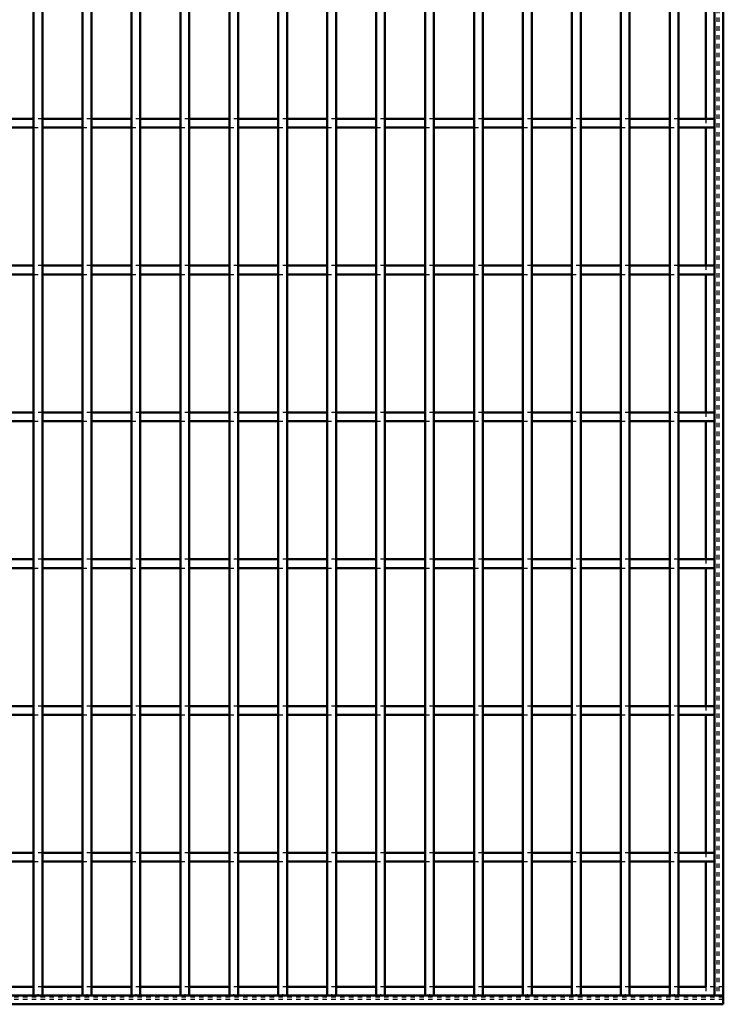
# Model space of a CAD drawing. Header units: millimetres. Extents: x -796 to 511, y -500 to 878.
# Tile 14 of 27: x 290 to 450, y -500 to -276. Entities that reach past the tile are written whole.
import ezdxf

# ---------------------------------------------------------------- set-up
doc = ezdxf.new("R2010")
doc.units = ezdxf.units.MM
doc.linetypes.add('Dashed', pattern=[2, 1, -1])
for name, color, linetype, lineweight in [('2d ConnectionPoints', 7, 'Continuous', 50), ('AM_0', 7, 'Continuous', 50), ('AM_9', 6, 'Dashed', 25)]:
    doc.layers.add(name, color=color, linetype=linetype, lineweight=lineweight)

# ---------------------------------------------------------------- blocks, each defined once
blk = doc.blocks.new('1_40odmj0ux6v79ebci4f54s10a________0_in_LPP230331121190010003500_4')
at = {"layer": 'AM_0'}
for p, q in [((448, 498), (448, -498)), ((450, 498), (450, -498)), ((446.05, -267.64), (446.05, -298.97)), ((446.05, -300.97), (446.05, -332.3)), ((446.05, -334.3), (446.05, -365.63)), ((446.05, -367.63), (446.05, -398.96)), ((446.05, -400.96), (446.05, -432.29)), ((446.05, -434.29), (446.05, -465.62)), ((446.05, -467.62), (446.05, -496.05)), ((448, -498), (450, -498))]:
    blk.add_line(p, q, dxfattribs=at)
at = {"layer": 'AM_9'}
for p, q in [((448.55, 498), (448.55, -498)), ((448.99, 498), (448.99, -498)), ((446.05, -298.97), (446.05, -300.97)), ((446.05, -332.3), (446.05, -334.3)), ((446.05, -365.63), (446.05, -367.63)), ((446.05, -398.96), (446.05, -400.96)), ((446.05, -432.29), (446.05, -434.29)), ((446.05, -465.62), (446.05, -467.62)), ((446.05, -496.05), (446.05, -498))]:
    blk.add_line(p, q, dxfattribs=at)
blk = doc.blocks.new('2_is5ikox3ekx18drblcbp4dkxb________0_in_LPP230331121190010003500_4')
at = {"layer": 'AM_0'}
for p, q in [((293.415, -496.05), (284.305, -496.05)), ((304.525, -496.05), (295.415, -496.05)), ((315.635, -496.05), (306.525, -496.05)), ((326.745, -496.05), (317.635, -496.05)), ((337.855, -496.05), (328.745, -496.05)), ((348.965, -496.05), (339.855, -496.05)), ((360.075, -496.05), (350.965, -496.05)), ((371.185, -496.05), (362.075, -496.05)), ((382.295, -496.05), (373.185, -496.05)), ((393.405, -496.05), (384.295, -496.05)), ((404.515, -496.05), (395.405, -496.05)), ((415.625, -496.05), (406.515, -496.05)), ((426.735, -496.05), (417.625, -496.05)), ((437.845, -496.05), (428.735, -496.05)), ((446.05, -496.05), (439.845, -496.05)), ((450, -498), (-450, -498)), ((450, -498), (450, -500)), ((450, -500), (-450, -500))]:
    blk.add_line(p, q, dxfattribs=at)
at = {"layer": 'AM_9'}
for p, q in [((295.415, -496.05), (293.415, -496.05)), ((306.525, -496.05), (304.525, -496.05)), ((317.635, -496.05), (315.635, -496.05)), ((328.745, -496.05), (326.745, -496.05)), ((339.855, -496.05), (337.855, -496.05)), ((350.965, -496.05), (348.965, -496.05)), ((362.075, -496.05), (360.075, -496.05)), ((373.185, -496.05), (371.185, -496.05)), ((384.295, -496.05), (382.295, -496.05)), ((395.405, -496.05), (393.405, -496.05)), ((406.515, -496.05), (404.515, -496.05)), ((417.625, -496.05), (415.625, -496.05)), ((428.735, -496.05), (426.735, -496.05)), ((439.845, -496.05), (437.845, -496.05)), ((450, -496.05), (446.05, -496.05)), ((450, -498.4), (-450, -498.4)), ((450, -498.922), (-450, -498.922))]:
    blk.add_line(p, q, dxfattribs=at)
blk = doc.blocks.new('69_3yhtblfre09hs31s9fzbc9l5a________0_in_LPP230331121190010003500_4')
at = {"layer": 'AM_0'}
for p, q in [((293.415, -498), (293.415, 498)), ((295.415, -498), (295.415, 498)), ((295.415, -498), (293.415, -498))]:
    blk.add_line(p, q, dxfattribs=at)
blk = doc.blocks.new('70_r3bh4hxsmtfxdrrygan9lxhde________0_in_LPP230331121190010003500_4')
at = {"layer": 'AM_0'}
for p, q in [((304.525, -498), (304.525, 498)), ((306.525, -498), (306.525, 498)), ((306.525, -498), (304.525, -498))]:
    blk.add_line(p, q, dxfattribs=at)
blk = doc.blocks.new('71_bnfs3bmizzqredvyvae2djkjf________0_in_LPP230331121190010003500_4')
at = {"layer": 'AM_0'}
for p, q in [((315.635, -498), (315.635, 498)), ((317.635, -498), (317.635, 498)), ((317.635, -498), (315.635, -498))]:
    blk.add_line(p, q, dxfattribs=at)
blk = doc.blocks.new('72_hnqb1soem6t7r7q8e3s7ugkta________0_in_LPP230331121190010003500_4')
at = {"layer": 'AM_0'}
for p, q in [((326.745, -498), (326.745, 498)), ((328.745, -498), (328.745, 498)), ((328.745, -498), (326.745, -498))]:
    blk.add_line(p, q, dxfattribs=at)
blk = doc.blocks.new('73_qgb9qksfhwg1kcth3u7efjifd________0_in_LPP230331121190010003500_4')
at = {"layer": 'AM_0'}
for p, q in [((337.855, -498), (337.855, 498)), ((339.855, -498), (339.855, 498)), ((339.855, -498), (337.855, -498))]:
    blk.add_line(p, q, dxfattribs=at)
blk = doc.blocks.new('74_rdumq1nn7h4gfn5fxisrzrnjc________0_in_LPP230331121190010003500_4')
at = {"layer": 'AM_0'}
for p, q in [((348.965, -498), (348.965, 498)), ((350.965, -498), (350.965, 498)), ((350.965, -498), (348.965, -498))]:
    blk.add_line(p, q, dxfattribs=at)
blk = doc.blocks.new('75_zspz8n4o71oneq37mybhppvqd________0_in_LPP230331121190010003500_4')
at = {"layer": 'AM_0'}
for p, q in [((360.075, -498), (360.075, 498)), ((362.075, -498), (362.075, 498)), ((362.075, -498), (360.075, -498))]:
    blk.add_line(p, q, dxfattribs=at)
blk = doc.blocks.new('76_sra31de1ub8rxn562c1cqks9t________0_in_LPP230331121190010003500_4')
at = {"layer": 'AM_0'}
for p, q in [((371.185, -498), (371.185, 498)), ((373.185, -498), (373.185, 498)), ((373.185, -498), (371.185, -498))]:
    blk.add_line(p, q, dxfattribs=at)
blk = doc.blocks.new('77_clbumitkx56hgpaxwyla1h75r________0_in_LPP230331121190010003500_4')
at = {"layer": 'AM_0'}
for p, q in [((382.295, -498), (382.295, 498)), ((384.295, -498), (384.295, 498)), ((384.295, -498), (382.295, -498))]:
    blk.add_line(p, q, dxfattribs=at)
blk = doc.blocks.new('78_0rlfzkskt0pwzt31tzxtsg59h________0_in_LPP230331121190010003500_4')
at = {"layer": 'AM_0'}
for p, q in [((393.405, -498), (393.405, 498)), ((395.405, -498), (395.405, 498)), ((395.405, -498), (393.405, -498))]:
    blk.add_line(p, q, dxfattribs=at)
blk = doc.blocks.new('79_qsc8syzgo2mruw38r4udfx5sr________0_in_LPP230331121190010003500_4')
at = {"layer": 'AM_0'}
for p, q in [((404.515, -498), (404.515, 498)), ((406.515, -498), (406.515, 498)), ((406.515, -498), (404.515, -498))]:
    blk.add_line(p, q, dxfattribs=at)
blk = doc.blocks.new('80_bmh74vh5psmtuev0xwz5l2b0l________0_in_LPP230331121190010003500_4')
at = {"layer": 'AM_0'}
for p, q in [((415.625, -498), (415.625, 498)), ((417.625, -498), (417.625, 498)), ((417.625, -498), (415.625, -498))]:
    blk.add_line(p, q, dxfattribs=at)
blk = doc.blocks.new('81_zyzqxjmnhi4lwia86prd5wjin________0_in_LPP230331121190010003500_4')
at = {"layer": 'AM_0'}
for p, q in [((426.735, -498), (426.735, 498)), ((428.735, -498), (428.735, 498)), ((428.735, -498), (426.735, -498))]:
    blk.add_line(p, q, dxfattribs=at)
blk = doc.blocks.new('82_wepu4ekf3xw0j4miw87dryeoj________0_in_LPP230331121190010003500_4')
at = {"layer": 'AM_0'}
for p, q in [((437.845, -498), (437.845, 498)), ((439.845, -498), (439.845, 498)), ((439.845, -498), (437.845, -498))]:
    blk.add_line(p, q, dxfattribs=at)
blk = doc.blocks.new('84_hfdgjpbld3xhvthrwjq5u7c3x________0_in_LPP230331121190010003500_4')
at = {"layer": 'AM_0'}
for p, q in [((293.415, -465.62), (284.305, -465.62)), ((293.415, -465.62), (293.415, -467.62)), ((304.525, -465.62), (295.415, -465.62)), ((295.415, -467.62), (295.415, -465.62)), ((304.525, -465.62), (304.525, -467.62)), ((315.635, -465.62), (306.525, -465.62)), ((306.525, -467.62), (306.525, -465.62)), ((315.635, -465.62), (315.635, -467.62)), ((326.745, -465.62), (317.635, -465.62)), ((317.635, -467.62), (317.635, -465.62)), ((326.745, -465.62), (326.745, -467.62)), ((337.855, -465.62), (328.745, -465.62)), ((328.745, -467.62), (328.745, -465.62)), ((337.855, -465.62), (337.855, -467.62)), ((348.965, -465.62), (339.855, -465.62)), ((339.855, -467.62), (339.855, -465.62)), ((348.965, -465.62), (348.965, -467.62)), ((360.075, -465.62), (350.965, -465.62)), ((350.965, -467.62), (350.965, -465.62)), ((360.075, -465.62), (360.075, -467.62)), ((371.185, -465.62), (362.075, -465.62)), ((362.075, -467.62), (362.075, -465.62)), ((371.185, -465.62), (371.185, -467.62)), ((382.295, -465.62), (373.185, -465.62)), ((373.185, -467.62), (373.185, -465.62)), ((382.295, -465.62), (382.295, -467.62)), ((393.405, -465.62), (384.295, -465.62)), ((384.295, -467.62), (384.295, -465.62)), ((393.405, -465.62), (393.405, -467.62)), ((404.515, -465.62), (395.405, -465.62)), ((395.405, -467.62), (395.405, -465.62)), ((404.515, -465.62), (404.515, -467.62)), ((415.625, -465.62), (406.515, -465.62)), ((406.515, -467.62), (406.515, -465.62)), ((415.625, -465.62), (415.625, -467.62)), ((426.735, -465.62), (417.625, -465.62)), ((417.625, -467.62), (417.625, -465.62)), ((426.735, -465.62), (426.735, -467.62)), ((437.845, -465.62), (428.735, -465.62)), ((428.735, -467.62), (428.735, -465.62)), ((437.845, -465.62), (437.845, -467.62)), ((448, -465.62), (439.845, -465.62)), ((439.845, -467.62), (439.845, -465.62)), ((448, -465.62), (448, -467.62)), ((293.415, -467.62), (284.305, -467.62)), ((304.525, -467.62), (295.415, -467.62)), ((315.635, -467.62), (306.525, -467.62)), ((326.745, -467.62), (317.635, -467.62)), ((337.855, -467.62), (328.745, -467.62)), ((348.965, -467.62), (339.855, -467.62)), ((360.075, -467.62), (350.965, -467.62)), ((371.185, -467.62), (362.075, -467.62)), ((382.295, -467.62), (373.185, -467.62)), ((393.405, -467.62), (384.295, -467.62)), ((404.515, -467.62), (395.405, -467.62)), ((415.625, -467.62), (406.515, -467.62)), ((426.735, -467.62), (417.625, -467.62)), ((437.845, -467.62), (428.735, -467.62)), ((448, -467.62), (439.845, -467.62))]:
    blk.add_line(p, q, dxfattribs=at)
at = {"layer": 'AM_9'}
for p, q in [((295.415, -465.62), (293.415, -465.62)), ((306.525, -465.62), (304.525, -465.62)), ((317.635, -465.62), (315.635, -465.62)), ((328.745, -465.62), (326.745, -465.62)), ((339.855, -465.62), (337.855, -465.62)), ((350.965, -465.62), (348.965, -465.62)), ((362.075, -465.62), (360.075, -465.62)), ((373.185, -465.62), (371.185, -465.62)), ((384.295, -465.62), (382.295, -465.62)), ((395.405, -465.62), (393.405, -465.62)), ((406.515, -465.62), (404.515, -465.62)), ((417.625, -465.62), (415.625, -465.62)), ((428.735, -465.62), (426.735, -465.62)), ((439.845, -465.62), (437.845, -465.62)), ((293.415, -467.62), (295.415, -467.62)), ((304.525, -467.62), (306.525, -467.62)), ((315.635, -467.62), (317.635, -467.62)), ((326.745, -467.62), (328.745, -467.62)), ((337.855, -467.62), (339.855, -467.62)), ((348.965, -467.62), (350.965, -467.62)), ((360.075, -467.62), (362.075, -467.62)), ((371.185, -467.62), (373.185, -467.62)), ((382.295, -467.62), (384.295, -467.62)), ((393.405, -467.62), (395.405, -467.62)), ((404.515, -467.62), (406.515, -467.62)), ((415.625, -467.62), (417.625, -467.62)), ((426.735, -467.62), (428.735, -467.62)), ((437.845, -467.62), (439.845, -467.62))]:
    blk.add_line(p, q, dxfattribs=at)
blk = doc.blocks.new('85_ftmf0zpv3ddmtoz2fnhu69npn________0_in_LPP230331121190010003500_4')
at = {"layer": 'AM_0'}
for p, q in [((293.415, -432.29), (284.305, -432.29)), ((293.415, -432.29), (293.415, -434.29)), ((304.525, -432.29), (295.415, -432.29)), ((295.415, -434.29), (295.415, -432.29)), ((304.525, -432.29), (304.525, -434.29)), ((315.635, -432.29), (306.525, -432.29)), ((306.525, -434.29), (306.525, -432.29)), ((315.635, -432.29), (315.635, -434.29)), ((326.745, -432.29), (317.635, -432.29)), ((317.635, -434.29), (317.635, -432.29)), ((326.745, -432.29), (326.745, -434.29)), ((337.855, -432.29), (328.745, -432.29)), ((328.745, -434.29), (328.745, -432.29)), ((337.855, -432.29), (337.855, -434.29)), ((348.965, -432.29), (339.855, -432.29)), ((339.855, -434.29), (339.855, -432.29)), ((348.965, -432.29), (348.965, -434.29)), ((360.075, -432.29), (350.965, -432.29)), ((350.965, -434.29), (350.965, -432.29)), ((360.075, -432.29), (360.075, -434.29)), ((371.185, -432.29), (362.075, -432.29)), ((362.075, -434.29), (362.075, -432.29)), ((371.185, -432.29), (371.185, -434.29)), ((382.295, -432.29), (373.185, -432.29)), ((373.185, -434.29), (373.185, -432.29)), ((382.295, -432.29), (382.295, -434.29)), ((393.405, -432.29), (384.295, -432.29)), ((384.295, -434.29), (384.295, -432.29)), ((393.405, -432.29), (393.405, -434.29)), ((404.515, -432.29), (395.405, -432.29)), ((395.405, -434.29), (395.405, -432.29)), ((404.515, -432.29), (404.515, -434.29)), ((415.625, -432.29), (406.515, -432.29)), ((406.515, -434.29), (406.515, -432.29)), ((415.625, -432.29), (415.625, -434.29)), ((426.735, -432.29), (417.625, -432.29)), ((417.625, -434.29), (417.625, -432.29)), ((426.735, -432.29), (426.735, -434.29)), ((437.845, -432.29), (428.735, -432.29)), ((428.735, -434.29), (428.735, -432.29)), ((437.845, -432.29), (437.845, -434.29)), ((448, -432.29), (439.845, -432.29)), ((439.845, -434.29), (439.845, -432.29)), ((448, -432.29), (448, -434.29)), ((293.415, -434.29), (284.305, -434.29)), ((304.525, -434.29), (295.415, -434.29)), ((315.635, -434.29), (306.525, -434.29)), ((326.745, -434.29), (317.635, -434.29)), ((337.855, -434.29), (328.745, -434.29)), ((348.965, -434.29), (339.855, -434.29)), ((360.075, -434.29), (350.965, -434.29)), ((371.185, -434.29), (362.075, -434.29)), ((382.295, -434.29), (373.185, -434.29)), ((393.405, -434.29), (384.295, -434.29)), ((404.515, -434.29), (395.405, -434.29)), ((415.625, -434.29), (406.515, -434.29)), ((426.735, -434.29), (417.625, -434.29)), ((437.845, -434.29), (428.735, -434.29)), ((448, -434.29), (439.845, -434.29))]:
    blk.add_line(p, q, dxfattribs=at)
at = {"layer": 'AM_9'}
for p, q in [((295.415, -432.29), (293.415, -432.29)), ((306.525, -432.29), (304.525, -432.29)), ((317.635, -432.29), (315.635, -432.29)), ((328.745, -432.29), (326.745, -432.29)), ((339.855, -432.29), (337.855, -432.29)), ((350.965, -432.29), (348.965, -432.29)), ((362.075, -432.29), (360.075, -432.29)), ((373.185, -432.29), (371.185, -432.29)), ((384.295, -432.29), (382.295, -432.29)), ((395.405, -432.29), (393.405, -432.29)), ((406.515, -432.29), (404.515, -432.29)), ((417.625, -432.29), (415.625, -432.29)), ((428.735, -432.29), (426.735, -432.29)), ((439.845, -432.29), (437.845, -432.29)), ((293.415, -434.29), (295.415, -434.29)), ((304.525, -434.29), (306.525, -434.29)), ((315.635, -434.29), (317.635, -434.29)), ((326.745, -434.29), (328.745, -434.29)), ((337.855, -434.29), (339.855, -434.29)), ((348.965, -434.29), (350.965, -434.29)), ((360.075, -434.29), (362.075, -434.29)), ((371.185, -434.29), (373.185, -434.29)), ((382.295, -434.29), (384.295, -434.29)), ((393.405, -434.29), (395.405, -434.29)), ((404.515, -434.29), (406.515, -434.29)), ((415.625, -434.29), (417.625, -434.29)), ((426.735, -434.29), (428.735, -434.29)), ((437.845, -434.29), (439.845, -434.29))]:
    blk.add_line(p, q, dxfattribs=at)
blk = doc.blocks.new('86_b2mxz0r0o659g9f2am7lqc24n________0_in_LPP230331121190010003500_4')
at = {"layer": 'AM_0'}
for p, q in [((293.415, -398.96), (284.305, -398.96)), ((293.415, -398.96), (293.415, -400.96)), ((304.525, -398.96), (295.415, -398.96)), ((295.415, -400.96), (295.415, -398.96)), ((304.525, -398.96), (304.525, -400.96)), ((315.635, -398.96), (306.525, -398.96)), ((306.525, -400.96), (306.525, -398.96)), ((315.635, -398.96), (315.635, -400.96)), ((326.745, -398.96), (317.635, -398.96)), ((317.635, -400.96), (317.635, -398.96)), ((326.745, -398.96), (326.745, -400.96)), ((337.855, -398.96), (328.745, -398.96)), ((328.745, -400.96), (328.745, -398.96)), ((337.855, -398.96), (337.855, -400.96)), ((348.965, -398.96), (339.855, -398.96)), ((339.855, -400.96), (339.855, -398.96)), ((348.965, -398.96), (348.965, -400.96)), ((360.075, -398.96), (350.965, -398.96)), ((350.965, -400.96), (350.965, -398.96)), ((360.075, -398.96), (360.075, -400.96)), ((371.185, -398.96), (362.075, -398.96)), ((362.075, -400.96), (362.075, -398.96)), ((371.185, -398.96), (371.185, -400.96)), ((382.295, -398.96), (373.185, -398.96)), ((373.185, -400.96), (373.185, -398.96)), ((382.295, -398.96), (382.295, -400.96)), ((393.405, -398.96), (384.295, -398.96)), ((384.295, -400.96), (384.295, -398.96)), ((393.405, -398.96), (393.405, -400.96)), ((404.515, -398.96), (395.405, -398.96)), ((395.405, -400.96), (395.405, -398.96)), ((404.515, -398.96), (404.515, -400.96)), ((415.625, -398.96), (406.515, -398.96)), ((406.515, -400.96), (406.515, -398.96)), ((415.625, -398.96), (415.625, -400.96)), ((426.735, -398.96), (417.625, -398.96)), ((417.625, -400.96), (417.625, -398.96)), ((426.735, -398.96), (426.735, -400.96)), ((437.845, -398.96), (428.735, -398.96)), ((428.735, -400.96), (428.735, -398.96)), ((437.845, -398.96), (437.845, -400.96)), ((448, -398.96), (439.845, -398.96)), ((439.845, -400.96), (439.845, -398.96)), ((448, -398.96), (448, -400.96)), ((293.415, -400.96), (284.305, -400.96)), ((304.525, -400.96), (295.415, -400.96)), ((315.635, -400.96), (306.525, -400.96)), ((326.745, -400.96), (317.635, -400.96)), ((337.855, -400.96), (328.745, -400.96)), ((348.965, -400.96), (339.855, -400.96)), ((360.075, -400.96), (350.965, -400.96)), ((371.185, -400.96), (362.075, -400.96)), ((382.295, -400.96), (373.185, -400.96)), ((393.405, -400.96), (384.295, -400.96)), ((404.515, -400.96), (395.405, -400.96)), ((415.625, -400.96), (406.515, -400.96)), ((426.735, -400.96), (417.625, -400.96)), ((437.845, -400.96), (428.735, -400.96)), ((448, -400.96), (439.845, -400.96))]:
    blk.add_line(p, q, dxfattribs=at)
at = {"layer": 'AM_9'}
for p, q in [((295.415, -398.96), (293.415, -398.96)), ((306.525, -398.96), (304.525, -398.96)), ((317.635, -398.96), (315.635, -398.96)), ((328.745, -398.96), (326.745, -398.96)), ((339.855, -398.96), (337.855, -398.96)), ((350.965, -398.96), (348.965, -398.96)), ((362.075, -398.96), (360.075, -398.96)), ((373.185, -398.96), (371.185, -398.96)), ((384.295, -398.96), (382.295, -398.96)), ((395.405, -398.96), (393.405, -398.96)), ((406.515, -398.96), (404.515, -398.96)), ((417.625, -398.96), (415.625, -398.96)), ((428.735, -398.96), (426.735, -398.96)), ((439.845, -398.96), (437.845, -398.96)), ((293.415, -400.96), (295.415, -400.96)), ((304.525, -400.96), (306.525, -400.96)), ((315.635, -400.96), (317.635, -400.96)), ((326.745, -400.96), (328.745, -400.96)), ((337.855, -400.96), (339.855, -400.96)), ((348.965, -400.96), (350.965, -400.96)), ((360.075, -400.96), (362.075, -400.96)), ((371.185, -400.96), (373.185, -400.96)), ((382.295, -400.96), (384.295, -400.96)), ((393.405, -400.96), (395.405, -400.96)), ((404.515, -400.96), (406.515, -400.96)), ((415.625, -400.96), (417.625, -400.96)), ((426.735, -400.96), (428.735, -400.96)), ((437.845, -400.96), (439.845, -400.96))]:
    blk.add_line(p, q, dxfattribs=at)
blk = doc.blocks.new('87_cpbcipodyccmi1dbbxp8zpl0w________0_in_LPP230331121190010003500_4')
at = {"layer": 'AM_0'}
for p, q in [((293.415, -365.63), (284.305, -365.63)), ((293.415, -365.63), (293.415, -367.63)), ((304.525, -365.63), (295.415, -365.63)), ((295.415, -367.63), (295.415, -365.63)), ((304.525, -365.63), (304.525, -367.63)), ((315.635, -365.63), (306.525, -365.63)), ((306.525, -367.63), (306.525, -365.63)), ((315.635, -365.63), (315.635, -367.63)), ((326.745, -365.63), (317.635, -365.63)), ((317.635, -367.63), (317.635, -365.63)), ((326.745, -365.63), (326.745, -367.63)), ((337.855, -365.63), (328.745, -365.63)), ((328.745, -367.63), (328.745, -365.63)), ((337.855, -365.63), (337.855, -367.63)), ((348.965, -365.63), (339.855, -365.63)), ((339.855, -367.63), (339.855, -365.63)), ((348.965, -365.63), (348.965, -367.63)), ((360.075, -365.63), (350.965, -365.63)), ((350.965, -367.63), (350.965, -365.63)), ((360.075, -365.63), (360.075, -367.63)), ((371.185, -365.63), (362.075, -365.63)), ((362.075, -367.63), (362.075, -365.63)), ((371.185, -365.63), (371.185, -367.63)), ((382.295, -365.63), (373.185, -365.63)), ((373.185, -367.63), (373.185, -365.63)), ((382.295, -365.63), (382.295, -367.63)), ((393.405, -365.63), (384.295, -365.63)), ((384.295, -367.63), (384.295, -365.63)), ((393.405, -365.63), (393.405, -367.63)), ((404.515, -365.63), (395.405, -365.63)), ((395.405, -367.63), (395.405, -365.63)), ((404.515, -365.63), (404.515, -367.63)), ((415.625, -365.63), (406.515, -365.63)), ((406.515, -367.63), (406.515, -365.63)), ((415.625, -365.63), (415.625, -367.63)), ((426.735, -365.63), (417.625, -365.63)), ((417.625, -367.63), (417.625, -365.63)), ((426.735, -365.63), (426.735, -367.63)), ((437.845, -365.63), (428.735, -365.63)), ((428.735, -367.63), (428.735, -365.63)), ((437.845, -365.63), (437.845, -367.63)), ((448, -365.63), (439.845, -365.63)), ((439.845, -367.63), (439.845, -365.63)), ((448, -365.63), (448, -367.63)), ((293.415, -367.63), (284.305, -367.63)), ((304.525, -367.63), (295.415, -367.63)), ((315.635, -367.63), (306.525, -367.63)), ((326.745, -367.63), (317.635, -367.63)), ((337.855, -367.63), (328.745, -367.63)), ((348.965, -367.63), (339.855, -367.63)), ((360.075, -367.63), (350.965, -367.63)), ((371.185, -367.63), (362.075, -367.63)), ((382.295, -367.63), (373.185, -367.63)), ((393.405, -367.63), (384.295, -367.63)), ((404.515, -367.63), (395.405, -367.63)), ((415.625, -367.63), (406.515, -367.63)), ((426.735, -367.63), (417.625, -367.63)), ((437.845, -367.63), (428.735, -367.63)), ((448, -367.63), (439.845, -367.63))]:
    blk.add_line(p, q, dxfattribs=at)
at = {"layer": 'AM_9'}
for p, q in [((295.415, -365.63), (293.415, -365.63)), ((306.525, -365.63), (304.525, -365.63)), ((317.635, -365.63), (315.635, -365.63)), ((328.745, -365.63), (326.745, -365.63)), ((339.855, -365.63), (337.855, -365.63)), ((350.965, -365.63), (348.965, -365.63)), ((362.075, -365.63), (360.075, -365.63)), ((373.185, -365.63), (371.185, -365.63)), ((384.295, -365.63), (382.295, -365.63)), ((395.405, -365.63), (393.405, -365.63)), ((406.515, -365.63), (404.515, -365.63)), ((417.625, -365.63), (415.625, -365.63)), ((428.735, -365.63), (426.735, -365.63)), ((439.845, -365.63), (437.845, -365.63)), ((293.415, -367.63), (295.415, -367.63)), ((304.525, -367.63), (306.525, -367.63)), ((315.635, -367.63), (317.635, -367.63)), ((326.745, -367.63), (328.745, -367.63)), ((337.855, -367.63), (339.855, -367.63)), ((348.965, -367.63), (350.965, -367.63)), ((360.075, -367.63), (362.075, -367.63)), ((371.185, -367.63), (373.185, -367.63)), ((382.295, -367.63), (384.295, -367.63)), ((393.405, -367.63), (395.405, -367.63)), ((404.515, -367.63), (406.515, -367.63)), ((415.625, -367.63), (417.625, -367.63)), ((426.735, -367.63), (428.735, -367.63)), ((437.845, -367.63), (439.845, -367.63))]:
    blk.add_line(p, q, dxfattribs=at)
blk = doc.blocks.new('88_ao5ky07q3oi8xsm6zl2h7plef________0_in_LPP230331121190010003500_4')
at = {"layer": 'AM_0'}
for p, q in [((293.415, -332.3), (284.305, -332.3)), ((293.415, -332.3), (293.415, -334.3)), ((304.525, -332.3), (295.415, -332.3)), ((295.415, -334.3), (295.415, -332.3)), ((304.525, -332.3), (304.525, -334.3)), ((315.635, -332.3), (306.525, -332.3)), ((306.525, -334.3), (306.525, -332.3)), ((315.635, -332.3), (315.635, -334.3)), ((326.745, -332.3), (317.635, -332.3)), ((317.635, -334.3), (317.635, -332.3)), ((326.745, -332.3), (326.745, -334.3)), ((337.855, -332.3), (328.745, -332.3)), ((328.745, -334.3), (328.745, -332.3)), ((337.855, -332.3), (337.855, -334.3)), ((348.965, -332.3), (339.855, -332.3)), ((339.855, -334.3), (339.855, -332.3)), ((348.965, -332.3), (348.965, -334.3)), ((360.075, -332.3), (350.965, -332.3)), ((350.965, -334.3), (350.965, -332.3)), ((360.075, -332.3), (360.075, -334.3)), ((371.185, -332.3), (362.075, -332.3)), ((362.075, -334.3), (362.075, -332.3)), ((371.185, -332.3), (371.185, -334.3)), ((382.295, -332.3), (373.185, -332.3)), ((373.185, -334.3), (373.185, -332.3)), ((382.295, -332.3), (382.295, -334.3)), ((393.405, -332.3), (384.295, -332.3)), ((384.295, -334.3), (384.295, -332.3)), ((393.405, -332.3), (393.405, -334.3)), ((404.515, -332.3), (395.405, -332.3)), ((395.405, -334.3), (395.405, -332.3)), ((404.515, -332.3), (404.515, -334.3)), ((415.625, -332.3), (406.515, -332.3)), ((406.515, -334.3), (406.515, -332.3)), ((415.625, -332.3), (415.625, -334.3)), ((426.735, -332.3), (417.625, -332.3)), ((417.625, -334.3), (417.625, -332.3)), ((426.735, -332.3), (426.735, -334.3)), ((437.845, -332.3), (428.735, -332.3)), ((428.735, -334.3), (428.735, -332.3)), ((437.845, -332.3), (437.845, -334.3)), ((448, -332.3), (439.845, -332.3)), ((439.845, -334.3), (439.845, -332.3)), ((448, -332.3), (448, -334.3)), ((293.415, -334.3), (284.305, -334.3)), ((304.525, -334.3), (295.415, -334.3)), ((315.635, -334.3), (306.525, -334.3)), ((326.745, -334.3), (317.635, -334.3)), ((337.855, -334.3), (328.745, -334.3)), ((348.965, -334.3), (339.855, -334.3)), ((360.075, -334.3), (350.965, -334.3)), ((371.185, -334.3), (362.075, -334.3)), ((382.295, -334.3), (373.185, -334.3)), ((393.405, -334.3), (384.295, -334.3)), ((404.515, -334.3), (395.405, -334.3)), ((415.625, -334.3), (406.515, -334.3)), ((426.735, -334.3), (417.625, -334.3)), ((437.845, -334.3), (428.735, -334.3)), ((448, -334.3), (439.845, -334.3))]:
    blk.add_line(p, q, dxfattribs=at)
at = {"layer": 'AM_9'}
for p, q in [((295.415, -332.3), (293.415, -332.3)), ((306.525, -332.3), (304.525, -332.3)), ((317.635, -332.3), (315.635, -332.3)), ((328.745, -332.3), (326.745, -332.3)), ((339.855, -332.3), (337.855, -332.3)), ((350.965, -332.3), (348.965, -332.3)), ((362.075, -332.3), (360.075, -332.3)), ((373.185, -332.3), (371.185, -332.3)), ((384.295, -332.3), (382.295, -332.3)), ((395.405, -332.3), (393.405, -332.3)), ((406.515, -332.3), (404.515, -332.3)), ((417.625, -332.3), (415.625, -332.3)), ((428.735, -332.3), (426.735, -332.3)), ((439.845, -332.3), (437.845, -332.3)), ((293.415, -334.3), (295.415, -334.3)), ((304.525, -334.3), (306.525, -334.3)), ((315.635, -334.3), (317.635, -334.3)), ((326.745, -334.3), (328.745, -334.3)), ((337.855, -334.3), (339.855, -334.3)), ((348.965, -334.3), (350.965, -334.3)), ((360.075, -334.3), (362.075, -334.3)), ((371.185, -334.3), (373.185, -334.3)), ((382.295, -334.3), (384.295, -334.3)), ((393.405, -334.3), (395.405, -334.3)), ((404.515, -334.3), (406.515, -334.3)), ((415.625, -334.3), (417.625, -334.3)), ((426.735, -334.3), (428.735, -334.3)), ((437.845, -334.3), (439.845, -334.3))]:
    blk.add_line(p, q, dxfattribs=at)
blk = doc.blocks.new('89_co8ar75vhdtif04k8bw2kjbhg________0_in_LPP230331121190010003500_4')
at = {"layer": 'AM_0'}
for p, q in [((293.415, -298.97), (284.305, -298.97)), ((293.415, -298.97), (293.415, -300.97)), ((304.525, -298.97), (295.415, -298.97)), ((295.415, -300.97), (295.415, -298.97)), ((304.525, -298.97), (304.525, -300.97)), ((315.635, -298.97), (306.525, -298.97)), ((306.525, -300.97), (306.525, -298.97)), ((315.635, -298.97), (315.635, -300.97)), ((326.745, -298.97), (317.635, -298.97)), ((317.635, -300.97), (317.635, -298.97)), ((326.745, -298.97), (326.745, -300.97)), ((337.855, -298.97), (328.745, -298.97)), ((328.745, -300.97), (328.745, -298.97)), ((337.855, -298.97), (337.855, -300.97)), ((348.965, -298.97), (339.855, -298.97)), ((339.855, -300.97), (339.855, -298.97)), ((348.965, -298.97), (348.965, -300.97)), ((360.075, -298.97), (350.965, -298.97)), ((350.965, -300.97), (350.965, -298.97)), ((360.075, -298.97), (360.075, -300.97)), ((371.185, -298.97), (362.075, -298.97)), ((362.075, -300.97), (362.075, -298.97)), ((371.185, -298.97), (371.185, -300.97)), ((382.295, -298.97), (373.185, -298.97)), ((373.185, -300.97), (373.185, -298.97)), ((382.295, -298.97), (382.295, -300.97)), ((393.405, -298.97), (384.295, -298.97)), ((384.295, -300.97), (384.295, -298.97)), ((393.405, -298.97), (393.405, -300.97)), ((404.515, -298.97), (395.405, -298.97)), ((395.405, -300.97), (395.405, -298.97)), ((404.515, -298.97), (404.515, -300.97)), ((415.625, -298.97), (406.515, -298.97)), ((406.515, -300.97), (406.515, -298.97)), ((415.625, -298.97), (415.625, -300.97)), ((426.735, -298.97), (417.625, -298.97)), ((417.625, -300.97), (417.625, -298.97)), ((426.735, -298.97), (426.735, -300.97)), ((437.845, -298.97), (428.735, -298.97)), ((428.735, -300.97), (428.735, -298.97)), ((437.845, -298.97), (437.845, -300.97)), ((448, -298.97), (439.845, -298.97)), ((439.845, -300.97), (439.845, -298.97)), ((448, -298.97), (448, -300.97)), ((293.415, -300.97), (284.305, -300.97)), ((304.525, -300.97), (295.415, -300.97)), ((315.635, -300.97), (306.525, -300.97)), ((326.745, -300.97), (317.635, -300.97)), ((337.855, -300.97), (328.745, -300.97)), ((348.965, -300.97), (339.855, -300.97)), ((360.075, -300.97), (350.965, -300.97)), ((371.185, -300.97), (362.075, -300.97)), ((382.295, -300.97), (373.185, -300.97)), ((393.405, -300.97), (384.295, -300.97)), ((404.515, -300.97), (395.405, -300.97)), ((415.625, -300.97), (406.515, -300.97)), ((426.735, -300.97), (417.625, -300.97)), ((437.845, -300.97), (428.735, -300.97)), ((448, -300.97), (439.845, -300.97))]:
    blk.add_line(p, q, dxfattribs=at)
at = {"layer": 'AM_9'}
for p, q in [((295.415, -298.97), (293.415, -298.97)), ((306.525, -298.97), (304.525, -298.97)), ((317.635, -298.97), (315.635, -298.97)), ((328.745, -298.97), (326.745, -298.97)), ((339.855, -298.97), (337.855, -298.97)), ((350.965, -298.97), (348.965, -298.97)), ((362.075, -298.97), (360.075, -298.97)), ((373.185, -298.97), (371.185, -298.97)), ((384.295, -298.97), (382.295, -298.97)), ((395.405, -298.97), (393.405, -298.97)), ((406.515, -298.97), (404.515, -298.97)), ((417.625, -298.97), (415.625, -298.97)), ((428.735, -298.97), (426.735, -298.97)), ((439.845, -298.97), (437.845, -298.97)), ((293.415, -300.97), (295.415, -300.97)), ((304.525, -300.97), (306.525, -300.97)), ((315.635, -300.97), (317.635, -300.97)), ((326.745, -300.97), (328.745, -300.97)), ((337.855, -300.97), (339.855, -300.97)), ((348.965, -300.97), (350.965, -300.97)), ((360.075, -300.97), (362.075, -300.97)), ((371.185, -300.97), (373.185, -300.97)), ((382.295, -300.97), (384.295, -300.97)), ((393.405, -300.97), (395.405, -300.97)), ((404.515, -300.97), (406.515, -300.97)), ((415.625, -300.97), (417.625, -300.97)), ((426.735, -300.97), (428.735, -300.97)), ((437.845, -300.97), (439.845, -300.97))]:
    blk.add_line(p, q, dxfattribs=at)

msp = doc.modelspace()

# ---------------------------------------------------------------- linework, layer by layer
at = {"layer": '2d ConnectionPoints'}
for p in [(294.415, -498), (305.525, -498), (316.635, -498), (327.745, -498), (338.855, -498), (349.965, -498), (361.075, -498), (372.185, -498), (383.295, -498), (394.405, -498), (405.515, -498), (416.625, -498), (427.735, -498), (438.845, -498)]:
    msp.add_point(p, dxfattribs=at)

# ---------------------------------------------------------------- block references
for name in ['69_3yhtblfre09hs31s9fzbc9l5a________0_in_LPP230331121190010003500_4', '70_r3bh4hxsmtfxdrrygan9lxhde________0_in_LPP230331121190010003500_4', '71_bnfs3bmizzqredvyvae2djkjf________0_in_LPP230331121190010003500_4', '72_hnqb1soem6t7r7q8e3s7ugkta________0_in_LPP230331121190010003500_4', '73_qgb9qksfhwg1kcth3u7efjifd________0_in_LPP230331121190010003500_4', '74_rdumq1nn7h4gfn5fxisrzrnjc________0_in_LPP230331121190010003500_4', '75_zspz8n4o71oneq37mybhppvqd________0_in_LPP230331121190010003500_4', '76_sra31de1ub8rxn562c1cqks9t________0_in_LPP230331121190010003500_4', '77_clbumitkx56hgpaxwyla1h75r________0_in_LPP230331121190010003500_4', '78_0rlfzkskt0pwzt31tzxtsg59h________0_in_LPP230331121190010003500_4', '79_qsc8syzgo2mruw38r4udfx5sr________0_in_LPP230331121190010003500_4', '80_bmh74vh5psmtuev0xwz5l2b0l________0_in_LPP230331121190010003500_4', '81_zyzqxjmnhi4lwia86prd5wjin________0_in_LPP230331121190010003500_4', '82_wepu4ekf3xw0j4miw87dryeoj________0_in_LPP230331121190010003500_4', '1_40odmj0ux6v79ebci4f54s10a________0_in_LPP230331121190010003500_4', '89_co8ar75vhdtif04k8bw2kjbhg________0_in_LPP230331121190010003500_4', '88_ao5ky07q3oi8xsm6zl2h7plef________0_in_LPP230331121190010003500_4', '87_cpbcipodyccmi1dbbxp8zpl0w________0_in_LPP230331121190010003500_4', '86_b2mxz0r0o659g9f2am7lqc24n________0_in_LPP230331121190010003500_4', '85_ftmf0zpv3ddmtoz2fnhu69npn________0_in_LPP230331121190010003500_4', '84_hfdgjpbld3xhvthrwjq5u7c3x________0_in_LPP230331121190010003500_4', '2_is5ikox3ekx18drblcbp4dkxb________0_in_LPP230331121190010003500_4']:
    msp.add_blockref(name, (0, 0))

doc.saveas('drawing.dxf')
